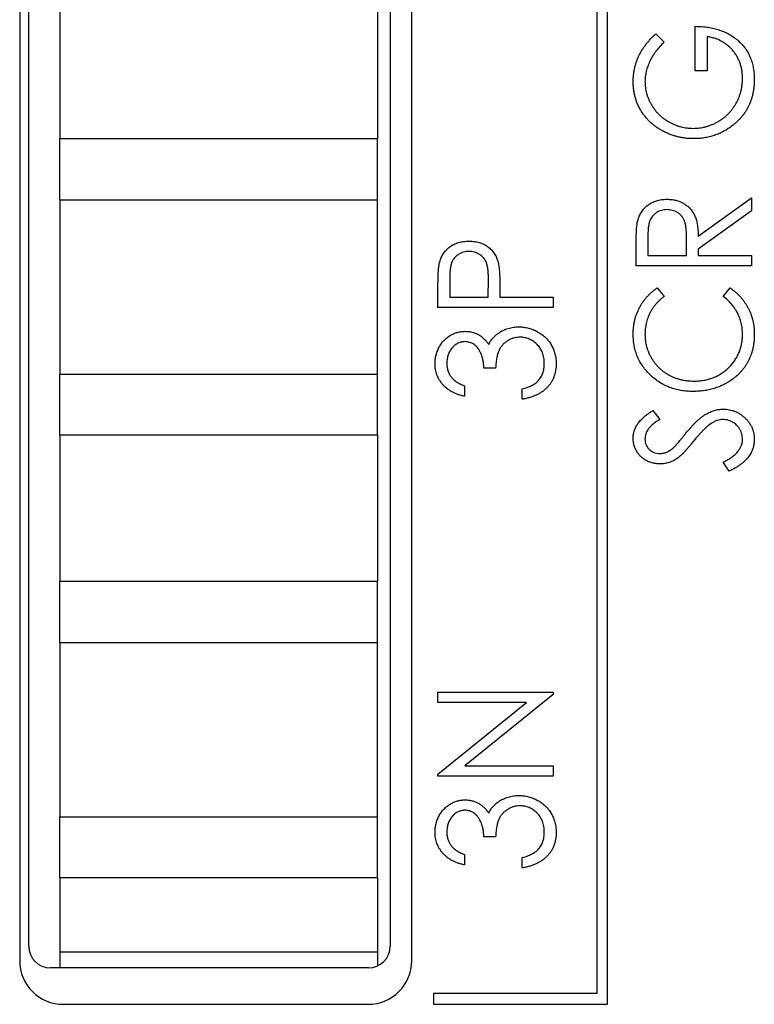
# Paper-space layout 'Sheet 2' of a CAD drawing. Header units: millimetres. Extents: x 0 to 420, y 0 to 297.
# Tile 41 of 48: x 324 to 341, y 148 to 171. Entities that reach past the tile are written whole.
import ezdxf

# ---------------------------------------------------------------- set-up
doc = ezdxf.new("R2010")
doc.units = ezdxf.units.MM

psp = doc.layouts.new('Sheet 2')

# ---------------------------------------------------------------- linework, layer by layer
at = {"color": 7, "linetype": 'Continuous', "lineweight": 25}
for p, q in [((337.425, 148.082), (337.425, 211.082)), ((337.175, 210.832), (337.175, 148.332)), ((324.131, 149.417), (324.131, 210.147)), ((332.431, 210.147), (332.431, 149.417)), ((323.925, 210.082), (323.925, 149.082)), ((332.925, 149.082), (332.925, 210.082)), ((324.843, 171.302), (324.843, 170.263)), ((332.143, 171.302), (332.143, 169.602)), ((339.436, 169.508), (339.436, 170.526)), ((324.843, 170.263), (324.843, 168.982)), ((338.53, 170.356), (338.723, 170.165)), ((339.707, 170.288), (339.707, 169.508)), ((332.143, 169.642), (332.143, 167.942)), ((339.707, 169.508), (339.436, 169.508)), ((324.843, 168.982), (324.843, 167.942)), ((324.843, 166.542), (324.843, 167.942)), ((332.143, 167.942), (324.843, 167.942)), ((332.143, 166.542), (332.143, 167.942)), ((324.843, 166.542), (324.843, 162.542)), ((324.843, 166.542), (332.143, 166.542)), ((332.143, 162.542), (332.143, 166.542)), ((339.503, 165.709), (340.725, 166.591)), ((340.725, 166.591), (340.725, 166.291)), ((340.725, 166.291), (339.503, 165.41)), ((338.35, 165.707), (338.35, 165.268)), ((339.232, 165.268), (339.236, 165.697)), ((338.079, 165.03), (338.079, 165.516)), ((339.503, 165.41), (339.503, 165.268)), ((338.35, 165.268), (339.232, 165.268)), ((339.503, 165.268), (340.725, 165.268)), ((340.725, 165.268), (340.725, 165.03)), ((340.725, 165.03), (338.079, 165.03)), ((333.8, 164.748), (333.8, 164.307)), ((334.682, 164.307), (334.688, 164.73)), ((333.529, 164.07), (333.529, 164.556)), ((338.564, 164.522), (338.723, 164.328)), ((340.08, 164.328), (340.238, 164.522)), ((333.8, 164.307), (334.682, 164.307)), ((334.953, 164.483), (334.953, 164.307)), ((334.953, 164.307), (336.175, 164.307)), ((336.175, 164.307), (336.175, 164.07)), ((336.175, 164.07), (333.529, 164.07)), ((324.843, 161.142), (324.843, 162.542)), ((324.843, 162.542), (332.143, 162.542)), ((332.143, 161.142), (332.143, 162.542)), ((334.852, 162.679), (334.58, 162.679)), ((334.139, 162.272), (334.139, 162.035)), ((335.462, 161.967), (335.462, 162.204)), ((338.459, 161.706), (338.622, 161.505)), ((324.843, 161.142), (324.843, 160.103)), ((332.143, 161.142), (324.843, 161.142)), ((332.143, 161.142), (332.143, 159.442)), ((340.214, 160.315), (340.08, 160.525)), ((324.843, 160.103), (324.843, 158.822)), ((332.143, 159.482), (332.143, 157.783)), ((324.843, 158.822), (324.843, 157.783)), ((324.843, 156.382), (324.843, 157.783)), ((332.143, 157.783), (324.843, 157.783)), ((332.143, 156.382), (332.143, 157.783)), ((324.843, 156.382), (324.843, 152.382)), ((324.843, 156.382), (332.143, 156.382)), ((332.143, 152.382), (332.143, 156.382)), ((333.529, 155.012), (333.529, 155.249)), ((333.529, 155.249), (336.175, 155.249)), ((336.175, 155.249), (336.175, 155.195)), ((333.529, 153.365), (335.56, 155.012)), ((335.56, 155.012), (333.529, 155.012)), ((336.175, 155.195), (334.148, 153.553)), ((334.148, 153.553), (336.175, 153.553)), ((336.175, 153.553), (336.175, 153.316)), ((333.529, 153.316), (333.529, 153.365)), ((336.175, 153.316), (333.529, 153.316)), ((324.843, 150.982), (324.843, 152.382)), ((324.843, 152.382), (332.143, 152.382)), ((332.143, 150.982), (332.143, 152.382)), ((334.852, 151.925), (334.58, 151.925)), ((334.139, 151.518), (334.139, 151.28)), ((335.462, 151.212), (335.462, 151.45)), ((324.843, 150.982), (324.843, 149.943)), ((332.143, 150.982), (324.843, 150.982)), ((332.143, 150.982), (332.143, 149.282)), ((324.843, 149.943), (324.843, 148.917)), ((332.143, 149.282), (324.843, 149.282)), ((332.143, 149.282), (332.143, 148.965)), ((331.931, 148.917), (324.631, 148.917)), ((333.425, 148.332), (333.425, 148.082)), ((337.175, 148.332), (333.425, 148.332)), ((324.925, 148.082), (331.925, 148.082)), ((333.425, 148.082), (337.425, 148.082))]:
    psp.add_line(p, q, dxfattribs=at)
for centre, radius, start, end in [((324.631, 149.417), 0.5, 180, 270), ((331.931, 149.417), 0.5, 270, 0), ((324.925, 149.082), 1, 180, 270), ((331.925, 149.082), 1, 270, 0)]:
    psp.add_arc(centre, radius, start, end, dxfattribs=at)
for points, knots in [([(339.436, 170.526), (339.486, 170.524), (339.585, 170.522), (339.729, 170.506), (339.866, 170.48), (339.994, 170.443), (340.114, 170.396), (340.227, 170.34), (340.331, 170.272), (340.427, 170.195), (340.513, 170.109), (340.588, 170.016), (340.651, 169.915), (340.703, 169.807), (340.743, 169.693), (340.772, 169.572), (340.789, 169.444), (340.791, 169.356), (340.792, 169.311)], [0, 0, 0, 0, 0.073864, 0.144487, 0.211802, 0.276497, 0.339088, 0.400144, 0.4602, 0.520215, 0.57934, 0.637339, 0.694979, 0.752576, 0.811427, 0.871645, 0.934387, 1, 1, 1, 1]), ([(338.011, 169.26), (338.011, 169.285), (338.012, 169.335), (338.018, 169.41), (338.028, 169.483), (338.041, 169.555), (338.059, 169.626), (338.08, 169.696), (338.105, 169.765), (338.134, 169.833), (338.168, 169.9), (338.205, 169.967), (338.248, 170.033), (338.295, 170.098), (338.347, 170.164), (338.404, 170.229), (338.465, 170.293), (338.508, 170.335), (338.53, 170.356)], [0, 0, 0, 0, 0.060202, 0.120138, 0.179117, 0.237718, 0.296203, 0.354655, 0.41284, 0.47188, 0.531581, 0.592872, 0.65541, 0.720095, 0.786743, 0.855833, 0.926576, 1, 1, 1, 1]), ([(338.723, 170.165), (338.689, 170.132), (338.621, 170.065), (338.532, 169.957), (338.456, 169.844), (338.393, 169.727), (338.344, 169.609), (338.309, 169.491), (338.286, 169.375), (338.284, 169.297), (338.282, 169.259)], [0, 0, 0, 0, 0.139733, 0.274631, 0.40526, 0.533517, 0.657683, 0.775761, 0.889731, 1, 1, 1, 1]), ([(340.521, 169.328), (340.52, 169.36), (340.519, 169.421), (340.508, 169.512), (340.491, 169.598), (340.466, 169.681), (340.434, 169.761), (340.395, 169.836), (340.349, 169.908), (340.296, 169.976), (340.237, 170.038), (340.174, 170.095), (340.106, 170.144), (340.035, 170.187), (339.959, 170.223), (339.879, 170.252), (339.795, 170.274), (339.736, 170.284), (339.707, 170.288)], [0, 0, 0, 0, 0.067953, 0.133617, 0.197414, 0.259915, 0.321533, 0.382783, 0.444393, 0.506704, 0.568851, 0.629985, 0.69037, 0.750238, 0.810981, 0.872269, 0.935356, 1, 1, 1, 1]), ([(339.401, 167.948), (339.37, 167.948), (339.308, 167.949), (339.216, 167.957), (339.126, 167.97), (339.037, 167.99), (338.951, 168.013), (338.865, 168.043), (338.782, 168.078), (338.7, 168.117), (338.621, 168.162), (338.547, 168.211), (338.477, 168.263), (338.411, 168.32), (338.35, 168.38), (338.293, 168.445), (338.24, 168.513), (338.193, 168.586), (338.15, 168.661), (338.113, 168.74), (338.082, 168.82), (338.055, 168.904), (338.036, 168.989), (338.022, 169.077), (338.012, 169.168), (338.011, 169.229), (338.011, 169.26)], [0, 0, 0, 0, 0.04375, 0.086898, 0.129594, 0.1718, 0.214056, 0.256096, 0.298644, 0.341206, 0.383707, 0.425333, 0.466332, 0.507029, 0.547265, 0.5874, 0.627805, 0.668535, 0.709372, 0.749828, 0.790342, 0.831209, 0.872257, 0.914047, 0.956499, 1, 1, 1, 1]), ([(338.282, 169.259), (338.283, 169.236), (338.283, 169.189), (338.291, 169.12), (338.303, 169.051), (338.319, 168.983), (338.341, 168.916), (338.366, 168.85), (338.397, 168.785), (338.433, 168.721), (338.472, 168.659), (338.515, 168.601), (338.561, 168.545), (338.611, 168.494), (338.664, 168.446), (338.72, 168.402), (338.78, 168.362), (338.843, 168.325), (338.908, 168.292), (338.974, 168.263), (339.041, 168.24), (339.109, 168.219), (339.178, 168.204), (339.248, 168.194), (339.319, 168.186), (339.366, 168.185), (339.39, 168.185)], [0, 0, 0, 0, 0.040861, 0.081625, 0.122421, 0.16287, 0.203773, 0.245316, 0.287392, 0.330188, 0.373022, 0.41529, 0.457243, 0.499037, 0.540664, 0.58232, 0.624456, 0.667174, 0.709794, 0.751641, 0.79333, 0.834644, 0.875554, 0.916863, 0.958211, 1, 1, 1, 1]), ([(339.39, 168.185), (339.414, 168.185), (339.463, 168.186), (339.536, 168.194), (339.607, 168.205), (339.678, 168.222), (339.748, 168.242), (339.817, 168.269), (339.885, 168.299), (339.952, 168.334), (340.016, 168.373), (340.077, 168.416), (340.135, 168.462), (340.189, 168.513), (340.24, 168.566), (340.287, 168.624), (340.33, 168.685), (340.37, 168.749), (340.405, 168.815), (340.437, 168.884), (340.462, 168.954), (340.484, 169.026), (340.501, 169.099), (340.512, 169.174), (340.52, 169.251), (340.521, 169.302), (340.521, 169.328)], [0, 0, 0, 0, 0.040907, 0.081712, 0.122241, 0.162706, 0.203489, 0.244654, 0.286171, 0.328317, 0.370597, 0.412275, 0.453784, 0.494667, 0.535955, 0.577234, 0.619084, 0.661266, 0.70355, 0.745581, 0.787579, 0.829299, 0.871274, 0.913558, 0.956427, 1, 1, 1, 1]), ([(340.792, 169.311), (340.792, 169.283), (340.791, 169.229), (340.785, 169.148), (340.776, 169.069), (340.762, 168.993), (340.745, 168.919), (340.723, 168.847), (340.697, 168.777), (340.668, 168.709), (340.635, 168.644), (340.597, 168.581), (340.557, 168.52), (340.511, 168.461), (340.463, 168.404), (340.409, 168.35), (340.353, 168.297), (340.312, 168.265), (340.292, 168.249)], [0, 0, 0, 0, 0.06786, 0.134132, 0.198965, 0.262597, 0.325146, 0.3865, 0.447578, 0.507762, 0.567858, 0.627895, 0.688079, 0.748875, 0.810239, 0.872356, 0.935747, 1, 1, 1, 1]), ([(340.292, 168.249), (340.26, 168.225), (340.196, 168.177), (340.093, 168.116), (339.987, 168.064), (339.877, 168.021), (339.763, 167.988), (339.646, 167.965), (339.524, 167.95), (339.442, 167.948), (339.401, 167.948)], [0, 0, 0, 0, 0.125941, 0.250122, 0.372733, 0.495399, 0.61855, 0.743104, 0.87001, 1, 1, 1, 1]), ([(338.115, 166.068), (338.12, 166.085), (338.129, 166.121), (338.149, 166.171), (338.172, 166.219), (338.199, 166.265), (338.231, 166.308), (338.266, 166.348), (338.305, 166.387), (338.348, 166.421), (338.393, 166.453), (338.442, 166.481), (338.493, 166.505), (338.547, 166.524), (338.603, 166.539), (338.662, 166.549), (338.723, 166.556), (338.765, 166.556), (338.786, 166.557)], [0, 0, 0, 0, 0.061387, 0.1214951, 0.1810892, 0.2400382, 0.2986442, 0.3579899, 0.4184412, 0.480043, 0.5418672, 0.6041732, 0.6666824, 0.7298994, 0.7945383, 0.8604552, 0.9292113, 1, 1, 1, 1]), ([(338.786, 166.557), (338.822, 166.556), (338.89, 166.554), (338.99, 166.536), (339.083, 166.506), (339.169, 166.465), (339.247, 166.412), (339.315, 166.35), (339.373, 166.276), (339.412, 166.207), (339.438, 166.146), (339.456, 166.096), (339.47, 166.042), (339.482, 165.983), (339.491, 165.921), (339.498, 165.854), (339.503, 165.783), (339.503, 165.734), (339.503, 165.709)], [0, 0, 0, 0, 0.083484, 0.162613, 0.23918, 0.314494, 0.388385, 0.460717, 0.533791, 0.609022, 0.648239, 0.690365, 0.734562, 0.781635, 0.831635, 0.884694, 0.940506, 1, 1, 1, 1]), ([(338.786, 166.319), (338.765, 166.319), (338.723, 166.317), (338.661, 166.304), (338.603, 166.283), (338.548, 166.253), (338.499, 166.217), (338.456, 166.174), (338.421, 166.127), (338.399, 166.082), (338.385, 166.043), (338.375, 166.008), (338.368, 165.969), (338.361, 165.925), (338.356, 165.877), (338.352, 165.825), (338.35, 165.767), (338.35, 165.728), (338.35, 165.707)], [0, 0, 0, 0, 0.074206, 0.146692, 0.218332, 0.29067, 0.362618, 0.431553, 0.499554, 0.567987, 0.604677, 0.646293, 0.69288, 0.744014, 0.799888, 0.86174, 0.928424, 1, 1, 1, 1]), ([(339.236, 165.697), (339.236, 165.717), (339.236, 165.756), (339.233, 165.812), (339.229, 165.865), (339.224, 165.913), (339.217, 165.957), (339.209, 165.997), (339.199, 166.033), (339.184, 166.075), (339.16, 166.122), (339.124, 166.173), (339.08, 166.217), (339.029, 166.254), (338.973, 166.283), (338.913, 166.304), (338.851, 166.317), (338.808, 166.319), (338.786, 166.319)], [0, 0, 0, 0, 0.068884, 0.133004, 0.192369, 0.247684, 0.298447, 0.344783, 0.387444, 0.426058, 0.498477, 0.568226, 0.638295, 0.709239, 0.781676, 0.852765, 0.925523, 1, 1, 1, 1]), ([(338.079, 165.516), (338.079, 165.549), (338.079, 165.611), (338.08, 165.701), (338.084, 165.782), (338.087, 165.855), (338.093, 165.92), (338.098, 165.976), (338.105, 166.025), (338.112, 166.054), (338.115, 166.068)], [0, 0, 0, 0, 0.176242, 0.33814, 0.484799, 0.617149, 0.734395, 0.837422, 0.92561, 1, 1, 1, 1]), ([(333.569, 165.121), (333.574, 165.139), (333.583, 165.172), (333.603, 165.221), (333.627, 165.268), (333.654, 165.312), (333.685, 165.354), (333.719, 165.393), (333.758, 165.43), (333.799, 165.464), (333.844, 165.495), (333.892, 165.523), (333.943, 165.545), (333.997, 165.564), (334.053, 165.579), (334.113, 165.589), (334.175, 165.595), (334.217, 165.596), (334.238, 165.596)], [0, 0, 0, 0, 0.060075, 0.119303, 0.178069, 0.236256, 0.294313, 0.353143, 0.412708, 0.473813, 0.535615, 0.597403, 0.660232, 0.723514, 0.789577, 0.856841, 0.927091, 1, 1, 1, 1]), ([(334.238, 165.596), (334.26, 165.596), (334.303, 165.595), (334.365, 165.589), (334.424, 165.578), (334.481, 165.565), (334.534, 165.546), (334.585, 165.524), (334.633, 165.498), (334.678, 165.467), (334.719, 165.433), (334.757, 165.396), (334.792, 165.355), (334.823, 165.312), (334.85, 165.265), (334.874, 165.215), (334.894, 165.162), (334.905, 165.126), (334.91, 165.107)], [0, 0, 0, 0, 0.0723093, 0.1413582, 0.2082071, 0.2723358, 0.3351426, 0.3961736, 0.4566676, 0.5166459, 0.5759293, 0.6349326, 0.6936926, 0.7527076, 0.8119619, 0.8731962, 0.9355036, 1, 1, 1, 1]), ([(334.24, 165.359), (334.218, 165.358), (334.176, 165.357), (334.114, 165.343), (334.055, 165.322), (334, 165.292), (333.95, 165.256), (333.907, 165.214), (333.871, 165.166), (333.849, 165.121), (333.835, 165.081), (333.825, 165.047), (333.817, 165.008), (333.811, 164.964), (333.806, 164.917), (333.802, 164.864), (333.8, 164.808), (333.8, 164.769), (333.8, 164.748)], [0, 0, 0, 0, 0.074091, 0.147068, 0.219176, 0.292487, 0.364821, 0.434086, 0.502842, 0.57172, 0.608354, 0.649905, 0.695817, 0.746872, 0.802658, 0.863186, 0.92915, 1, 1, 1, 1]), ([(334.688, 164.73), (334.688, 164.75), (334.688, 164.79), (334.685, 164.848), (334.682, 164.901), (334.676, 164.95), (334.669, 164.995), (334.662, 165.036), (334.651, 165.072), (334.637, 165.114), (334.613, 165.161), (334.577, 165.212), (334.533, 165.255), (334.483, 165.293), (334.427, 165.322), (334.367, 165.344), (334.304, 165.357), (334.261, 165.358), (334.24, 165.359)], [0, 0, 0, 0, 0.070231, 0.135127, 0.195896, 0.251444, 0.303058, 0.349556, 0.391936, 0.430093, 0.501229, 0.570517, 0.640124, 0.710955, 0.782914, 0.853735, 0.926014, 1, 1, 1, 1]), ([(333.529, 164.556), (333.529, 164.59), (333.529, 164.654), (333.531, 164.746), (333.534, 164.829), (333.538, 164.904), (333.543, 164.971), (333.55, 165.029), (333.558, 165.078), (333.565, 165.108), (333.569, 165.121)], [0, 0, 0, 0, 0.1765, 0.339032, 0.485753, 0.61857, 0.735674, 0.838185, 0.926155, 1, 1, 1, 1]), ([(334.91, 165.107), (334.914, 165.092), (334.921, 165.058), (334.93, 165.003), (334.937, 164.938), (334.943, 164.865), (334.947, 164.782), (334.951, 164.69), (334.953, 164.59), (334.953, 164.519), (334.953, 164.483)], [0, 0, 0, 0, 0.0752685, 0.1651737, 0.2681292, 0.385984, 0.5180597, 0.6644047, 0.8250346, 1, 1, 1, 1]), ([(338.011, 163.458), (338.011, 163.486), (338.012, 163.542), (338.019, 163.624), (338.031, 163.704), (338.047, 163.781), (338.067, 163.858), (338.092, 163.931), (338.122, 164.003), (338.156, 164.073), (338.194, 164.14), (338.236, 164.203), (338.282, 164.264), (338.33, 164.323), (338.384, 164.377), (338.44, 164.429), (338.5, 164.477), (338.543, 164.507), (338.564, 164.522)], [0, 0, 0, 0, 0.067002, 0.132942, 0.197212, 0.260814, 0.32354, 0.38588, 0.447839, 0.509647, 0.571537, 0.632443, 0.693319, 0.753787, 0.814645, 0.875557, 0.937659, 1, 1, 1, 1]), ([(340.238, 164.522), (340.259, 164.506), (340.302, 164.476), (340.363, 164.426), (340.42, 164.373), (340.473, 164.318), (340.523, 164.26), (340.568, 164.199), (340.61, 164.135), (340.648, 164.068), (340.682, 164), (340.712, 163.928), (340.736, 163.855), (340.757, 163.781), (340.773, 163.704), (340.784, 163.625), (340.791, 163.544), (340.792, 163.489), (340.792, 163.462)], [0, 0, 0, 0, 0.063576, 0.126691, 0.188634, 0.249942, 0.311426, 0.372445, 0.433495, 0.495161, 0.556733, 0.61789, 0.679838, 0.742002, 0.804922, 0.868441, 0.933689, 1, 1, 1, 1]), ([(338.723, 164.328), (338.706, 164.314), (338.67, 164.288), (338.621, 164.244), (338.575, 164.199), (338.532, 164.152), (338.493, 164.103), (338.457, 164.052), (338.424, 163.999), (338.384, 163.925), (338.343, 163.83), (338.308, 163.708), (338.286, 163.582), (338.284, 163.496), (338.282, 163.452)], [0, 0, 0, 0, 0.065249, 0.129752, 0.19303, 0.255253, 0.317083, 0.378287, 0.439499, 0.500949, 0.623295, 0.74628, 0.871322, 1, 1, 1, 1]), ([(340.521, 163.467), (340.52, 163.509), (340.517, 163.592), (340.496, 163.714), (340.461, 163.83), (340.413, 163.941), (340.35, 164.047), (340.274, 164.147), (340.184, 164.242), (340.115, 164.299), (340.08, 164.328)], [0, 0, 0, 0, 0.1259, 0.248079, 0.368237, 0.488157, 0.609636, 0.7344, 0.864047, 1, 1, 1, 1]), ([(334.918, 163.485), (334.936, 163.497), (334.971, 163.52), (335.026, 163.549), (335.083, 163.574), (335.141, 163.594), (335.2, 163.61), (335.262, 163.621), (335.325, 163.628), (335.367, 163.629), (335.389, 163.629)], [0, 0, 0, 0, 0.126046, 0.250947, 0.373622, 0.497176, 0.620273, 0.744382, 0.87147, 1, 1, 1, 1]), ([(335.389, 163.629), (335.426, 163.628), (335.499, 163.625), (335.609, 163.603), (335.715, 163.568), (335.817, 163.519), (335.913, 163.459), (335.998, 163.388), (336.072, 163.306), (336.133, 163.215), (336.182, 163.115), (336.217, 163.009), (336.239, 162.898), (336.241, 162.822), (336.242, 162.783)], [0, 0, 0, 0, 0.082872, 0.165142, 0.248491, 0.333462, 0.418329, 0.500365, 0.581906, 0.664008, 0.746485, 0.828958, 0.912783, 1, 1, 1, 1]), ([(333.461, 162.788), (333.462, 162.821), (333.464, 162.886), (333.483, 162.982), (333.513, 163.075), (333.554, 163.163), (333.605, 163.245), (333.665, 163.319), (333.734, 163.381), (333.811, 163.433), (333.892, 163.475), (333.976, 163.505), (334.061, 163.524), (334.119, 163.526), (334.148, 163.527)], [0, 0, 0, 0, 0.088152, 0.174818, 0.261298, 0.348501, 0.435009, 0.519029, 0.601423, 0.684099, 0.765985, 0.844847, 0.922235, 1, 1, 1, 1]), ([(334.148, 163.527), (334.176, 163.526), (334.231, 163.525), (334.311, 163.51), (334.386, 163.487), (334.457, 163.453), (334.524, 163.41), (334.585, 163.358), (334.643, 163.296), (334.676, 163.25), (334.693, 163.226)], [0, 0, 0, 0, 0.128961, 0.252356, 0.372719, 0.492297, 0.612547, 0.736291, 0.864891, 1, 1, 1, 1]), ([(334.693, 163.226), (334.706, 163.251), (334.733, 163.302), (334.786, 163.371), (334.847, 163.434), (334.895, 163.468), (334.918, 163.485)], [0, 0, 0, 0, 0.250334, 0.497098, 0.745903, 1, 1, 1, 1]), ([(335.411, 163.392), (335.387, 163.391), (335.338, 163.389), (335.266, 163.373), (335.196, 163.348), (335.13, 163.313), (335.069, 163.27), (335.015, 163.219), (334.969, 163.161), (334.938, 163.107), (334.917, 163.059), (334.903, 163.019), (334.891, 162.973), (334.88, 162.923), (334.87, 162.869), (334.862, 162.81), (334.856, 162.746), (334.853, 162.702), (334.852, 162.679)], [0, 0, 0, 0, 0.072483, 0.144336, 0.216269, 0.289826, 0.363748, 0.435901, 0.50742, 0.580162, 0.618838, 0.660808, 0.707132, 0.757253, 0.811151, 0.869953, 0.932709, 1, 1, 1, 1]), ([(335.971, 162.787), (335.971, 162.809), (335.97, 162.853), (335.961, 162.916), (335.949, 162.976), (335.93, 163.033), (335.907, 163.087), (335.877, 163.136), (335.844, 163.184), (335.804, 163.226), (335.762, 163.264), (335.717, 163.299), (335.671, 163.328), (335.622, 163.351), (335.572, 163.369), (335.52, 163.382), (335.466, 163.39), (335.43, 163.391), (335.411, 163.392)], [0, 0, 0, 0, 0.072637, 0.141726, 0.208269, 0.273118, 0.33605, 0.398784, 0.461462, 0.52466, 0.587471, 0.648301, 0.707284, 0.765509, 0.823088, 0.881207, 0.940024, 1, 1, 1, 1]), ([(339.386, 162.147), (339.339, 162.148), (339.245, 162.15), (339.108, 162.168), (338.976, 162.197), (338.851, 162.238), (338.731, 162.291), (338.616, 162.356), (338.508, 162.432), (338.407, 162.519), (338.314, 162.615), (338.232, 162.718), (338.165, 162.827), (338.108, 162.941), (338.064, 163.062), (338.034, 163.189), (338.015, 163.322), (338.012, 163.412), (338.011, 163.458)], [0, 0, 0, 0, 0.067236, 0.132194, 0.195391, 0.257388, 0.318778, 0.380515, 0.442528, 0.505942, 0.569171, 0.630524, 0.690882, 0.750747, 0.811024, 0.872201, 0.934998, 1, 1, 1, 1]), ([(338.282, 163.452), (338.283, 163.428), (338.283, 163.38), (338.291, 163.308), (338.303, 163.238), (338.319, 163.169), (338.34, 163.102), (338.366, 163.036), (338.397, 162.971), (338.431, 162.908), (338.471, 162.848), (338.513, 162.791), (338.559, 162.737), (338.608, 162.687), (338.66, 162.64), (338.715, 162.597), (338.774, 162.557), (338.835, 162.521), (338.899, 162.489), (338.966, 162.461), (339.034, 162.437), (339.104, 162.419), (339.176, 162.403), (339.251, 162.392), (339.327, 162.386), (339.378, 162.385), (339.404, 162.385)], [0, 0, 0, 0, 0.042054, 0.0833934, 0.124454, 0.1654607, 0.2063156, 0.2471139, 0.2885625, 0.3303155, 0.3720176, 0.4132567, 0.4539592, 0.4945366, 0.5349501, 0.5753974, 0.6165015, 0.6577588, 0.6993367, 0.7408771, 0.7825081, 0.8247854, 0.8674528, 0.9105418, 0.9548789, 1, 1, 1, 1]), ([(339.404, 162.385), (339.443, 162.385), (339.52, 162.387), (339.633, 162.402), (339.74, 162.425), (339.842, 162.46), (339.941, 162.502), (340.033, 162.556), (340.121, 162.618), (340.203, 162.69), (340.277, 162.769), (340.343, 162.854), (340.397, 162.944), (340.443, 163.039), (340.478, 163.138), (340.503, 163.243), (340.519, 163.353), (340.52, 163.429), (340.521, 163.467)], [0, 0, 0, 0, 0.067402, 0.132225, 0.195291, 0.256964, 0.318228, 0.379385, 0.441024, 0.503862, 0.566597, 0.627855, 0.688166, 0.748276, 0.808707, 0.870424, 0.93412, 1, 1, 1, 1]), ([(340.792, 163.462), (340.792, 163.435), (340.792, 163.384), (340.786, 163.307), (340.777, 163.232), (340.764, 163.16), (340.748, 163.089), (340.728, 163.021), (340.705, 162.955), (340.678, 162.891), (340.647, 162.829), (340.612, 162.769), (340.574, 162.712), (340.532, 162.656), (340.487, 162.603), (340.439, 162.551), (340.386, 162.502), (340.349, 162.472), (340.33, 162.456)], [0, 0, 0, 0, 0.068335, 0.135464, 0.200567, 0.264774, 0.327263, 0.389343, 0.450083, 0.510699, 0.570569, 0.630747, 0.691051, 0.751063, 0.812002, 0.873718, 0.936106, 1, 1, 1, 1]), ([(334.147, 163.29), (334.133, 163.289), (334.106, 163.289), (334.066, 163.282), (334.027, 163.27), (333.99, 163.255), (333.953, 163.235), (333.919, 163.211), (333.886, 163.182), (333.855, 163.148), (333.826, 163.112), (333.801, 163.073), (333.78, 163.032), (333.762, 162.989), (333.749, 162.942), (333.74, 162.894), (333.734, 162.843), (333.733, 162.809), (333.732, 162.791)], [0, 0, 0, 0, 0.057394, 0.114053, 0.169167, 0.225526, 0.28177, 0.340286, 0.400705, 0.464133, 0.528975, 0.592775, 0.656538, 0.721493, 0.788012, 0.856179, 0.926456, 1, 1, 1, 1]), ([(334.58, 162.679), (334.58, 162.709), (334.579, 162.766), (334.566, 162.851), (334.547, 162.931), (334.519, 163.007), (334.487, 163.075), (334.449, 163.135), (334.407, 163.184), (334.36, 163.223), (334.31, 163.253), (334.258, 163.274), (334.203, 163.287), (334.166, 163.289), (334.147, 163.29)], [0, 0, 0, 0, 0.1058, 0.208102, 0.306952, 0.403845, 0.495836, 0.580279, 0.657016, 0.729335, 0.79901, 0.865583, 0.932309, 1, 1, 1, 1]), ([(334.139, 162.035), (334.113, 162.041), (334.061, 162.053), (333.986, 162.078), (333.916, 162.105), (333.851, 162.138), (333.79, 162.174), (333.734, 162.215), (333.682, 162.259), (333.636, 162.308), (333.595, 162.36), (333.559, 162.414), (333.529, 162.471), (333.504, 162.53), (333.485, 162.591), (333.471, 162.655), (333.462, 162.72), (333.461, 162.765), (333.461, 162.788)], [0, 0, 0, 0, 0.074282, 0.144875, 0.213158, 0.279066, 0.342788, 0.405011, 0.466609, 0.527393, 0.58752, 0.646103, 0.704302, 0.762167, 0.820014, 0.878488, 0.938507, 1, 1, 1, 1]), ([(333.732, 162.791), (333.733, 162.763), (333.735, 162.707), (333.754, 162.628), (333.782, 162.554), (333.817, 162.497), (333.85, 162.456), (333.88, 162.426), (333.913, 162.397), (333.95, 162.369), (333.992, 162.343), (334.037, 162.318), (334.087, 162.294), (334.121, 162.28), (334.139, 162.272)], [0, 0, 0, 0, 0.120032, 0.233521, 0.344431, 0.454949, 0.511874, 0.57062, 0.63265, 0.698517, 0.767458, 0.840518, 0.917842, 1, 1, 1, 1]), ([(336.242, 162.783), (336.242, 162.756), (336.241, 162.705), (336.232, 162.629), (336.216, 162.557), (336.194, 162.488), (336.166, 162.423), (336.132, 162.36), (336.092, 162.301), (336.045, 162.246), (335.992, 162.195), (335.934, 162.148), (335.869, 162.106), (335.799, 162.068), (335.723, 162.036), (335.641, 162.008), (335.554, 161.984), (335.493, 161.973), (335.462, 161.967)], [0, 0, 0, 0, 0.063186, 0.124194, 0.183604, 0.241346, 0.298312, 0.355201, 0.412588, 0.470703, 0.529828, 0.58992, 0.651564, 0.715502, 0.78143, 0.850905, 0.923451, 1, 1, 1, 1]), ([(335.828, 162.39), (335.839, 162.404), (335.862, 162.43), (335.891, 162.473), (335.917, 162.519), (335.936, 162.568), (335.952, 162.618), (335.963, 162.672), (335.97, 162.729), (335.971, 162.767), (335.971, 162.787)], [0, 0, 0, 0, 0.121204, 0.241415, 0.361745, 0.482356, 0.605846, 0.732505, 0.863626, 1, 1, 1, 1]), ([(335.462, 162.204), (335.483, 162.21), (335.522, 162.22), (335.579, 162.24), (335.631, 162.26), (335.679, 162.282), (335.723, 162.306), (335.762, 162.332), (335.798, 162.359), (335.818, 162.38), (335.828, 162.39)], [0, 0, 0, 0, 0.152217, 0.296177, 0.431862, 0.55851, 0.677785, 0.79096, 0.898105, 1, 1, 1, 1]), ([(340.33, 162.456), (340.297, 162.431), (340.231, 162.382), (340.125, 162.32), (340.014, 162.266), (339.898, 162.223), (339.777, 162.189), (339.652, 162.164), (339.521, 162.15), (339.432, 162.148), (339.386, 162.147)], [0, 0, 0, 0, 0.122254, 0.24342, 0.364291, 0.486273, 0.609794, 0.736233, 0.865843, 1, 1, 1, 1]), ([(338.011, 161.072), (338.012, 161.1), (338.014, 161.156), (338.033, 161.238), (338.064, 161.317), (338.099, 161.381), (338.134, 161.43), (338.165, 161.469), (338.202, 161.506), (338.243, 161.546), (338.29, 161.585), (338.341, 161.626), (338.398, 161.666), (338.438, 161.692), (338.459, 161.706)], [0, 0, 0, 0, 0.103822, 0.205919, 0.309231, 0.415653, 0.47222, 0.532858, 0.597819, 0.667857, 0.743177, 0.823448, 0.908942, 1, 1, 1, 1]), ([(339.223, 161.19), (339.243, 161.215), (339.284, 161.264), (339.345, 161.334), (339.404, 161.398), (339.462, 161.455), (339.518, 161.506), (339.572, 161.551), (339.624, 161.59), (339.691, 161.632), (339.774, 161.675), (339.874, 161.713), (339.975, 161.736), (340.043, 161.739), (340.076, 161.74)], [0, 0, 0, 0, 0.093761, 0.181614, 0.264342, 0.341677, 0.41338, 0.479975, 0.541968, 0.599292, 0.705911, 0.807015, 0.904485, 1, 1, 1, 1]), ([(340.076, 161.74), (340.1, 161.739), (340.147, 161.738), (340.216, 161.728), (340.283, 161.713), (340.347, 161.691), (340.41, 161.663), (340.469, 161.627), (340.526, 161.586), (340.58, 161.54), (340.63, 161.489), (340.673, 161.434), (340.71, 161.377), (340.74, 161.317), (340.763, 161.254), (340.78, 161.188), (340.791, 161.12), (340.792, 161.074), (340.792, 161.05)], [0, 0, 0, 0, 0.064367, 0.127345, 0.188922, 0.250384, 0.312021, 0.374404, 0.437663, 0.502985, 0.567803, 0.63098, 0.692076, 0.752595, 0.813028, 0.874016, 0.936113, 1, 1, 1, 1]), ([(338.622, 161.505), (338.605, 161.494), (338.573, 161.473), (338.528, 161.44), (338.487, 161.409), (338.451, 161.379), (338.419, 161.35), (338.391, 161.323), (338.368, 161.296), (338.343, 161.263), (338.319, 161.221), (338.297, 161.169), (338.285, 161.114), (338.283, 161.077), (338.282, 161.058)], [0, 0, 0, 0, 0.102557, 0.196911, 0.284395, 0.364416, 0.437215, 0.503536, 0.563602, 0.61645, 0.714669, 0.808954, 0.904132, 1, 1, 1, 1]), ([(339.813, 161.419), (339.798, 161.408), (339.766, 161.387), (339.719, 161.349), (339.67, 161.305), (339.618, 161.255), (339.564, 161.199), (339.508, 161.138), (339.45, 161.07), (339.411, 161.023), (339.391, 160.998)], [0, 0, 0, 0, 0.092213, 0.193119, 0.303009, 0.423363, 0.552489, 0.69176, 0.840671, 1, 1, 1, 1]), ([(340.073, 161.503), (340.051, 161.502), (340.006, 161.499), (339.94, 161.484), (339.875, 161.456), (339.834, 161.432), (339.813, 161.419)], [0, 0, 0, 0, 0.238336, 0.482311, 0.73314, 1, 1, 1, 1]), ([(340.521, 161.042), (340.52, 161.062), (340.519, 161.103), (340.507, 161.164), (340.488, 161.222), (340.461, 161.278), (340.428, 161.33), (340.388, 161.375), (340.344, 161.414), (340.294, 161.446), (340.242, 161.471), (340.187, 161.489), (340.13, 161.5), (340.092, 161.502), (340.073, 161.503)], [0, 0, 0, 0, 0.086779, 0.172012, 0.257, 0.344091, 0.430347, 0.513787, 0.595624, 0.677565, 0.75969, 0.839996, 0.919133, 1, 1, 1, 1]), ([(338.959, 160.876), (338.964, 160.881), (338.977, 160.893), (338.996, 160.916), (339.022, 160.945), (339.052, 160.98), (339.088, 161.023), (339.128, 161.073), (339.174, 161.129), (339.206, 161.169), (339.223, 161.19)], [0, 0, 0, 0, 0.053039, 0.126288, 0.218872, 0.334457, 0.469409, 0.625738, 0.802267, 1, 1, 1, 1]), ([(338.628, 160.485), (338.6, 160.486), (338.545, 160.488), (338.464, 160.502), (338.387, 160.526), (338.315, 160.558), (338.248, 160.601), (338.187, 160.65), (338.136, 160.708), (338.091, 160.772), (338.056, 160.842), (338.029, 160.916), (338.014, 160.993), (338.012, 161.045), (338.011, 161.072)], [0, 0, 0, 0, 0.088291, 0.174419, 0.258423, 0.342317, 0.425287, 0.506935, 0.587922, 0.670559, 0.753145, 0.834844, 0.916686, 1, 1, 1, 1]), ([(338.282, 161.058), (338.283, 161.034), (338.285, 160.989), (338.305, 160.924), (338.335, 160.865), (338.378, 160.815), (338.429, 160.774), (338.486, 160.744), (338.55, 160.726), (338.595, 160.724), (338.617, 160.722)], [0, 0, 0, 0, 0.133507, 0.258557, 0.380724, 0.504971, 0.628085, 0.748901, 0.871477, 1, 1, 1, 1]), ([(339.391, 160.998), (339.371, 160.974), (339.333, 160.927), (339.277, 160.861), (339.226, 160.802), (339.178, 160.751), (339.136, 160.706), (339.098, 160.669), (339.063, 160.639), (339.041, 160.623), (339.031, 160.615)], [0, 0, 0, 0, 0.179535, 0.344506, 0.492131, 0.62464, 0.742099, 0.843179, 0.92954, 1, 1, 1, 1]), ([(340.08, 160.525), (340.115, 160.543), (340.181, 160.579), (340.271, 160.638), (340.348, 160.699), (340.411, 160.763), (340.46, 160.829), (340.495, 160.898), (340.517, 160.969), (340.52, 161.017), (340.521, 161.042)], [0, 0, 0, 0, 0.165307, 0.315251, 0.451801, 0.576089, 0.690151, 0.796612, 0.898685, 1, 1, 1, 1]), ([(340.792, 161.05), (340.792, 161.032), (340.791, 160.996), (340.784, 160.942), (340.775, 160.889), (340.76, 160.838), (340.741, 160.789), (340.718, 160.74), (340.691, 160.693), (340.66, 160.647), (340.623, 160.602), (340.581, 160.558), (340.534, 160.515), (340.481, 160.473), (340.422, 160.432), (340.358, 160.392), (340.288, 160.353), (340.239, 160.328), (340.214, 160.315)], [0, 0, 0, 0, 0.055089, 0.109447, 0.163323, 0.216767, 0.269874, 0.324148, 0.378969, 0.434708, 0.492467, 0.553707, 0.618022, 0.686132, 0.757893, 0.834258, 0.914668, 1, 1, 1, 1]), ([(338.617, 160.722), (338.631, 160.723), (338.66, 160.724), (338.702, 160.73), (338.743, 160.74), (338.785, 160.755), (338.827, 160.775), (338.87, 160.803), (338.915, 160.836), (338.944, 160.862), (338.959, 160.876)], [0, 0, 0, 0, 0.110385, 0.220503, 0.331137, 0.443585, 0.563154, 0.695062, 0.839762, 1, 1, 1, 1]), ([(339.031, 160.615), (339.016, 160.605), (338.985, 160.584), (338.937, 160.558), (338.888, 160.535), (338.838, 160.517), (338.787, 160.503), (338.735, 160.492), (338.682, 160.486), (338.646, 160.485), (338.628, 160.485)], [0, 0, 0, 0, 0.130877, 0.257719, 0.382316, 0.506626, 0.628302, 0.751527, 0.87547, 1, 1, 1, 1]), ([(333.461, 152.033), (333.462, 152.066), (333.464, 152.132), (333.483, 152.228), (333.513, 152.321), (333.554, 152.409), (333.605, 152.491), (333.665, 152.564), (333.734, 152.627), (333.811, 152.679), (333.892, 152.721), (333.976, 152.75), (334.061, 152.77), (334.119, 152.772), (334.148, 152.773)], [0, 0, 0, 0, 0.088152, 0.174818, 0.261298, 0.348501, 0.435009, 0.519029, 0.601423, 0.684099, 0.765985, 0.844847, 0.922235, 1, 1, 1, 1]), ([(334.148, 152.773), (334.176, 152.772), (334.231, 152.77), (334.311, 152.755), (334.386, 152.732), (334.457, 152.699), (334.524, 152.656), (334.585, 152.604), (334.643, 152.542), (334.676, 152.495), (334.693, 152.471)], [0, 0, 0, 0, 0.128961, 0.252356, 0.372719, 0.492297, 0.612547, 0.736291, 0.864891, 1, 1, 1, 1]), ([(334.918, 152.731), (334.936, 152.743), (334.971, 152.766), (335.026, 152.794), (335.083, 152.819), (335.141, 152.839), (335.2, 152.855), (335.262, 152.866), (335.325, 152.873), (335.367, 152.874), (335.389, 152.875)], [0, 0, 0, 0, 0.126046, 0.250947, 0.373622, 0.497176, 0.620273, 0.744382, 0.87147, 1, 1, 1, 1]), ([(335.389, 152.875), (335.426, 152.873), (335.499, 152.871), (335.609, 152.848), (335.715, 152.813), (335.817, 152.765), (335.913, 152.704), (335.998, 152.633), (336.072, 152.552), (336.133, 152.46), (336.182, 152.361), (336.217, 152.255), (336.239, 152.144), (336.241, 152.067), (336.242, 152.028)], [0, 0, 0, 0, 0.082872, 0.165142, 0.248491, 0.333462, 0.418329, 0.500365, 0.581906, 0.664008, 0.746485, 0.828958, 0.912783, 1, 1, 1, 1]), ([(334.147, 152.535), (334.133, 152.535), (334.106, 152.534), (334.066, 152.527), (334.027, 152.516), (333.99, 152.501), (333.953, 152.481), (333.919, 152.456), (333.886, 152.427), (333.855, 152.394), (333.826, 152.358), (333.801, 152.319), (333.78, 152.278), (333.762, 152.234), (333.749, 152.188), (333.74, 152.14), (333.734, 152.089), (333.733, 152.054), (333.732, 152.037)], [0, 0, 0, 0, 0.0573937, 0.1140535, 0.1691673, 0.2255261, 0.2817698, 0.3402862, 0.4007051, 0.4641325, 0.5289745, 0.5927755, 0.6565383, 0.7214926, 0.7880119, 0.8561789, 0.9264562, 1, 1, 1, 1]), ([(334.58, 151.925), (334.58, 151.954), (334.579, 152.012), (334.566, 152.096), (334.547, 152.177), (334.519, 152.252), (334.487, 152.321), (334.449, 152.38), (334.407, 152.43), (334.36, 152.469), (334.31, 152.499), (334.258, 152.52), (334.203, 152.533), (334.166, 152.535), (334.147, 152.535)], [0, 0, 0, 0, 0.1058, 0.208102, 0.306952, 0.403845, 0.495836, 0.580279, 0.657016, 0.729335, 0.79901, 0.865583, 0.932309, 1, 1, 1, 1]), ([(334.693, 152.471), (334.706, 152.497), (334.733, 152.548), (334.786, 152.617), (334.847, 152.679), (334.895, 152.714), (334.918, 152.731)], [0, 0, 0, 0, 0.250334, 0.497098, 0.745903, 1, 1, 1, 1]), ([(335.411, 152.637), (335.387, 152.636), (335.338, 152.635), (335.266, 152.618), (335.196, 152.594), (335.13, 152.558), (335.069, 152.515), (335.015, 152.465), (334.969, 152.407), (334.938, 152.353), (334.917, 152.305), (334.903, 152.264), (334.891, 152.219), (334.88, 152.169), (334.87, 152.115), (334.862, 152.055), (334.856, 151.992), (334.853, 151.948), (334.852, 151.925)], [0, 0, 0, 0, 0.072483, 0.144336, 0.216269, 0.289826, 0.363748, 0.435901, 0.50742, 0.580162, 0.618838, 0.660808, 0.707132, 0.757253, 0.811151, 0.869953, 0.932709, 1, 1, 1, 1]), ([(335.971, 152.032), (335.971, 152.055), (335.97, 152.098), (335.961, 152.162), (335.949, 152.222), (335.93, 152.279), (335.907, 152.332), (335.877, 152.382), (335.844, 152.429), (335.804, 152.472), (335.762, 152.51), (335.717, 152.544), (335.671, 152.573), (335.622, 152.597), (335.572, 152.615), (335.52, 152.627), (335.466, 152.636), (335.43, 152.637), (335.411, 152.637)], [0, 0, 0, 0, 0.0726365, 0.1417262, 0.2082692, 0.2731177, 0.3360498, 0.3987839, 0.4614624, 0.5246603, 0.587471, 0.6483012, 0.7072843, 0.7655086, 0.8230883, 0.8812071, 0.940024, 1, 1, 1, 1]), ([(334.139, 151.28), (334.113, 151.287), (334.061, 151.299), (333.986, 151.323), (333.916, 151.351), (333.851, 151.384), (333.79, 151.419), (333.734, 151.46), (333.682, 151.504), (333.636, 151.554), (333.595, 151.605), (333.559, 151.66), (333.529, 151.717), (333.504, 151.775), (333.485, 151.837), (333.471, 151.9), (333.462, 151.966), (333.461, 152.011), (333.461, 152.033)], [0, 0, 0, 0, 0.074282, 0.144875, 0.213158, 0.279066, 0.342788, 0.405011, 0.466609, 0.527393, 0.58752, 0.646103, 0.704302, 0.762167, 0.820014, 0.878488, 0.938507, 1, 1, 1, 1]), ([(333.732, 152.037), (333.733, 152.008), (333.735, 151.953), (333.754, 151.873), (333.782, 151.799), (333.817, 151.743), (333.85, 151.701), (333.88, 151.672), (333.913, 151.642), (333.95, 151.615), (333.992, 151.589), (334.037, 151.563), (334.087, 151.54), (334.121, 151.525), (334.139, 151.518)], [0, 0, 0, 0, 0.120032, 0.233521, 0.344431, 0.454949, 0.511874, 0.57062, 0.63265, 0.698517, 0.767458, 0.840518, 0.917842, 1, 1, 1, 1]), ([(336.242, 152.028), (336.242, 152.002), (336.241, 151.951), (336.232, 151.875), (336.216, 151.803), (336.194, 151.734), (336.166, 151.668), (336.132, 151.606), (336.092, 151.547), (336.045, 151.492), (335.992, 151.44), (335.934, 151.393), (335.869, 151.352), (335.799, 151.314), (335.723, 151.281), (335.641, 151.254), (335.554, 151.229), (335.493, 151.218), (335.462, 151.212)], [0, 0, 0, 0, 0.063186, 0.124194, 0.183604, 0.241346, 0.298312, 0.355201, 0.412588, 0.470703, 0.529828, 0.58992, 0.651564, 0.715502, 0.78143, 0.850905, 0.923451, 1, 1, 1, 1]), ([(335.828, 151.636), (335.839, 151.649), (335.862, 151.675), (335.891, 151.719), (335.917, 151.764), (335.936, 151.813), (335.952, 151.864), (335.963, 151.918), (335.97, 151.974), (335.971, 152.013), (335.971, 152.032)], [0, 0, 0, 0, 0.121204, 0.241415, 0.361745, 0.482356, 0.605846, 0.732505, 0.863626, 1, 1, 1, 1]), ([(335.462, 151.45), (335.483, 151.455), (335.522, 151.466), (335.579, 151.485), (335.631, 151.506), (335.679, 151.528), (335.723, 151.552), (335.762, 151.578), (335.798, 151.605), (335.818, 151.626), (335.828, 151.636)], [0, 0, 0, 0, 0.152217, 0.296177, 0.431862, 0.55851, 0.677785, 0.79096, 0.898105, 1, 1, 1, 1])]:
    psp.add_open_spline(points, degree=3, knots=knots, dxfattribs=at)

doc.saveas('drawing.dxf')
